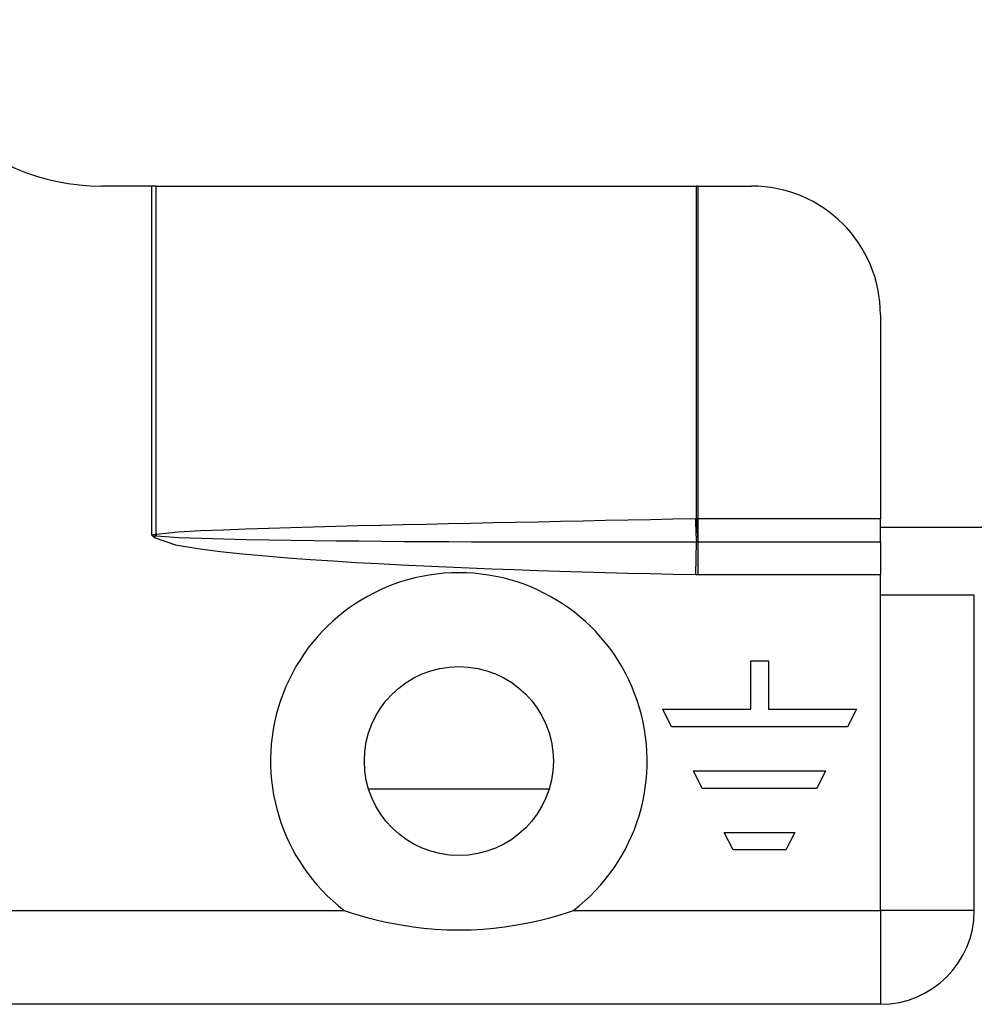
# Model space of a CAD drawing. Header units: inches. Extents: x 3.4 to 82.4, y 3.9 to 45.4.
# Tile 7 of 114: x 5.9 to 6.8, y 9.2 to 10.1. Entities that reach past the tile are written whole.
import ezdxf

# ---------------------------------------------------------------- set-up
doc = ezdxf.new("R2010")
doc.units = ezdxf.units.IN
doc.header["$MEASUREMENT"] = 0
doc.layers.add('Visible Edges(ANSI)', color=7, linetype='Continuous', lineweight=25)
doc.layers.add('Visible Tangent Edges(ANSI)', color=7, linetype='Continuous', lineweight=25)

msp = doc.modelspace()

# ---------------------------------------------------------------- linework, layer by layer
at = {"layer": 'Visible Edges(ANSI)'}
for p, q in [((6.04977, 9.921), (6.00379, 9.921)), ((6.05387, 9.921), (6.04977, 9.921)), ((6.05387, 9.921), (6.54921, 9.921)), ((6.55068, 9.921), (6.54921, 9.921)), ((6.55068, 9.921), (6.59968, 9.921)), ((6.71779, 9.80289), (6.71779, 9.616)), ((6.71779, 9.59494), (6.71779, 9.616)), ((8.13929, 9.608), (6.71779, 9.608)), ((6.71779, 9.59494), (6.71779, 9.56486)), ((6.71779, 9.546), (6.71779, 9.56486)), ((6.80379, 9.546), (6.71779, 9.546)), ((6.80379, 9.257), (6.80379, 9.546)), ((6.59887, 9.44157), (6.59887, 9.48596)), ((6.59887, 9.48596), (6.61501, 9.48596)), ((6.61501, 9.48596), (6.61501, 9.44157)), ((6.52623, 9.42543), (6.51816, 9.44157)), ((6.51816, 9.44157), (6.59887, 9.44157)), ((6.61501, 9.44157), (6.69572, 9.44157)), ((6.69572, 9.44157), (6.68765, 9.42543)), ((6.68765, 9.42543), (6.52623, 9.42543)), ((6.54641, 9.38508), (6.66747, 9.38508)), ((6.55448, 9.36893), (6.54641, 9.38508)), ((6.66747, 9.38508), (6.6594, 9.36893)), ((6.41406, 9.36831), (6.24863, 9.36831)), ((6.6594, 9.36893), (6.55448, 9.36893)), ((6.58273, 9.31244), (6.57466, 9.32858)), ((6.57466, 9.32858), (6.63922, 9.32858)), ((6.63922, 9.32858), (6.63115, 9.31244)), ((6.63115, 9.31244), (6.58273, 9.31244)), ((6.71779, 9.171), (5.13979, 9.171))]:
    msp.add_line(p, q, dxfattribs=at)
at = {"layer": 'Visible Edges(ANSI)', "flags": 128}
msp.add_lwpolyline([(6.22634, 9.257), (6.23354, 9.25464), (6.24078, 9.25244), (6.24807, 9.25039), (6.25542, 9.2485), (6.26314, 9.2467), (6.2714, 9.24499), (6.28017, 9.24342), (6.28945, 9.24202), (6.29922, 9.24085), (6.30947, 9.23996), (6.32018, 9.23939), (6.33135, 9.23919), (6.34252, 9.23939), (6.35323, 9.23996), (6.36348, 9.24085), (6.37325, 9.24202), (6.38253, 9.24342), (6.3913, 9.24499), (6.39956, 9.2467), (6.40728, 9.2485), (6.41462, 9.25039), (6.42192, 9.25244), (6.42916, 9.25464), (6.43636, 9.257)], dxfattribs=at)
at = {"layer": 'Visible Edges(ANSI)'}
msp.add_circle((6.33135, 9.394), 0.08661, dxfattribs=at)
for centre, radius, start, end in [((6.00379, 10.121), 0.2, 180, 270), ((6.59968, 9.80289), 0.11811, 0, 90), ((6.71779, 9.257), 0.086, 270, 0)]:
    msp.add_arc(centre, radius, start, end, dxfattribs=at)
at = {"layer": 'Visible Tangent Edges(ANSI)'}
for p, q in [((6.04977, 9.601), (6.04977, 9.921)), ((6.05387, 9.60172), (6.05387, 9.921)), ((6.54921, 9.616), (6.54921, 9.921)), ((6.55068, 9.616), (6.55068, 9.921)), ((6.71779, 9.616), (6.55068, 9.616)), ((6.55068, 9.59494), (6.55068, 9.616)), ((6.05327, 9.60157), (6.04977, 9.601)), ((6.04977, 9.601), (6.052, 9.59896)), ((6.04977, 9.601), (6.05341, 9.6005)), ((6.052, 9.59896), (6.05341, 9.6005)), ((6.54846, 9.56488), (6.54908, 9.59493)), ((6.55068, 9.56486), (6.55068, 9.59494)), ((6.55068, 9.59494), (6.71779, 9.59494)), ((6.55068, 9.56486), (6.71779, 9.56486)), ((6.71779, 9.257), (6.71779, 9.546)), ((5.4095, 9.257), (6.22634, 9.257)), ((6.43636, 9.257), (6.71779, 9.257)), ((6.71779, 9.257), (6.71779, 9.171)), ((6.80379, 9.257), (6.71779, 9.257))]:
    msp.add_line(p, q, dxfattribs=at)
at = {"layer": 'Visible Tangent Edges(ANSI)', "flags": 128}
for points in [[(6.5482, 9.61597), (6.5276, 9.61556), (6.50699, 9.61516), (6.48639, 9.61475), (6.46578, 9.61434), (6.44518, 9.61392), (6.42457, 9.61351), (6.40397, 9.61308), (6.38336, 9.61266), (6.36276, 9.61223), (6.34216, 9.61179), (6.32155, 9.61134), (6.30095, 9.61088), (6.28034, 9.61041), (6.25974, 9.60993), (6.23914, 9.60943), (6.21853, 9.60891), (6.19793, 9.60836), (6.17733, 9.60779), (6.15672, 9.60717), (6.13612, 9.6065), (6.11553, 9.60575), (6.09494, 9.60489), (6.07436, 9.60378), (6.05387, 9.60172)], [(6.54921, 9.616), (6.54917, 9.616), (6.54912, 9.61599), (6.54908, 9.61599), (6.54904, 9.61599), (6.549, 9.61599), (6.54896, 9.61599), (6.54891, 9.61599), (6.54887, 9.61599), (6.54883, 9.61599), (6.54879, 9.61598), (6.54875, 9.61598), (6.54871, 9.61598), (6.54866, 9.61598), (6.54862, 9.61598), (6.54858, 9.61598), (6.54854, 9.61598), (6.5485, 9.61598), (6.54845, 9.61597), (6.54841, 9.61597), (6.54837, 9.61597), (6.54833, 9.61597), (6.54829, 9.61597), (6.54825, 9.61597), (6.5482, 9.61597)], [(6.55068, 9.616), (6.55062, 9.616), (6.55056, 9.616), (6.5505, 9.616), (6.55044, 9.616), (6.55038, 9.616), (6.55031, 9.616), (6.55025, 9.616), (6.55019, 9.616), (6.55013, 9.616), (6.55007, 9.616), (6.55001, 9.616), (6.54995, 9.616), (6.54988, 9.616), (6.54982, 9.616), (6.54976, 9.616), (6.5497, 9.616), (6.54964, 9.616), (6.54958, 9.616), (6.54951, 9.616), (6.54945, 9.616), (6.54939, 9.616), (6.54933, 9.616), (6.54927, 9.616), (6.54921, 9.616)], [(6.052, 9.59896), (6.07153, 9.59225), (6.09202, 9.58871), (6.11261, 9.58605), (6.13327, 9.58387), (6.15398, 9.58195), (6.17471, 9.58025), (6.19546, 9.57874), (6.21622, 9.57738), (6.23696, 9.57611), (6.25771, 9.57494), (6.27846, 9.57386), (6.29922, 9.57286), (6.31998, 9.57192), (6.34074, 9.57105), (6.3615, 9.57024), (6.38227, 9.56948), (6.40304, 9.56876), (6.42381, 9.56809), (6.44459, 9.56746), (6.46536, 9.56687), (6.48613, 9.56632), (6.50691, 9.56581), (6.52769, 9.56533), (6.54846, 9.56488)], [(6.05387, 9.60172), (6.05384, 9.60171), (6.05382, 9.60171), (6.05379, 9.6017), (6.05377, 9.60169), (6.05375, 9.60169), (6.05372, 9.60168), (6.0537, 9.60167), (6.05367, 9.60166), (6.05365, 9.60166), (6.05362, 9.60165), (6.0536, 9.60164), (6.05357, 9.60164), (6.05355, 9.60163), (6.05352, 9.60163), (6.0535, 9.60162), (6.05347, 9.60161), (6.05345, 9.60161), (6.05342, 9.6016), (6.0534, 9.6016), (6.05337, 9.60159), (6.05335, 9.60159), (6.05332, 9.60158), (6.0533, 9.60158), (6.05327, 9.60157)], [(6.05341, 9.6005), (6.05344, 9.60049), (6.05348, 9.60047), (6.05351, 9.60046), (6.05355, 9.60045), (6.05358, 9.60044), (6.05361, 9.60043), (6.05365, 9.60043), (6.05368, 9.60042), (6.05371, 9.60041), (6.05375, 9.6004), (6.05378, 9.60039), (6.05381, 9.60039), (6.05385, 9.60038), (6.05388, 9.60037), (6.05391, 9.60037), (6.05395, 9.60036), (6.05398, 9.60036), (6.05401, 9.60035), (6.05404, 9.60034), (6.05408, 9.60034), (6.05411, 9.60033), (6.05414, 9.60033), (6.05417, 9.60032), (6.0542, 9.60032)], [(6.0542, 9.60032), (6.07469, 9.59888), (6.09529, 9.59812), (6.11591, 9.59756), (6.13652, 9.5971), (6.15715, 9.59672), (6.17777, 9.5964), (6.1984, 9.59612), (6.21902, 9.59588), (6.23965, 9.59567), (6.26028, 9.59549), (6.2809, 9.59534), (6.30153, 9.5952), (6.32216, 9.59509), (6.34279, 9.595), (6.36342, 9.59492), (6.38404, 9.59486), (6.40467, 9.59482), (6.4253, 9.5948), (6.44593, 9.59479), (6.46656, 9.59479), (6.48719, 9.5948), (6.50782, 9.59483), (6.52845, 9.59488), (6.54908, 9.59493)], [(6.54908, 9.59493), (6.54914, 9.59493), (6.5492, 9.59493), (6.54925, 9.59493), (6.54931, 9.59493), (6.54937, 9.59493), (6.54943, 9.59493), (6.54948, 9.59493), (6.54954, 9.59493), (6.5496, 9.59493), (6.54966, 9.59493), (6.54971, 9.59493), (6.54977, 9.59494), (6.54983, 9.59494), (6.54989, 9.59494), (6.54994, 9.59494), (6.55, 9.59494), (6.55006, 9.59494), (6.55012, 9.59494), (6.55017, 9.59494), (6.55023, 9.59494), (6.55029, 9.59494), (6.55034, 9.59494), (6.5504, 9.59494), (6.55046, 9.59494)], [(6.55046, 9.59494), (6.55047, 9.59494), (6.55048, 9.59494), (6.55049, 9.59494), (6.5505, 9.59494), (6.55051, 9.59494), (6.55052, 9.59494), (6.55052, 9.59494), (6.55053, 9.59494), (6.55054, 9.59494), (6.55055, 9.59494), (6.55056, 9.59494), (6.55057, 9.59494), (6.55058, 9.59494), (6.55059, 9.59494), (6.5506, 9.59494), (6.55061, 9.59494), (6.55062, 9.59494), (6.55063, 9.59494), (6.55064, 9.59494), (6.55065, 9.59494), (6.55066, 9.59494), (6.55067, 9.59494), (6.55067, 9.59494), (6.55068, 9.59494)], [(6.54846, 9.56488), (6.54855, 9.56488), (6.54865, 9.56488), (6.54874, 9.56488), (6.54883, 9.56488), (6.54892, 9.56488), (6.54902, 9.56487), (6.54911, 9.56487), (6.5492, 9.56487), (6.54929, 9.56487), (6.54939, 9.56487), (6.54948, 9.56487), (6.54957, 9.56487), (6.54967, 9.56487), (6.54976, 9.56487), (6.54985, 9.56486), (6.54994, 9.56486), (6.55004, 9.56486), (6.55013, 9.56486), (6.55022, 9.56486), (6.55031, 9.56486), (6.55041, 9.56486), (6.5505, 9.56486), (6.55059, 9.56486), (6.55068, 9.56486)]]:
    msp.add_lwpolyline(points, dxfattribs=at)
at = {"layer": 'Visible Tangent Edges(ANSI)'}
msp.add_arc((6.33135, 9.394), 0.17261, 307.46944, 232.53056, dxfattribs=at)
for centre, major_axis, ratio, start_param, end_param in [((6.54952, 9.61597), (-0.00054, 0.02755), 0.04762, 1.569859, 2.438449), ((6.55052, 9.616), (0.00103, -0.02754), 0.047596, 4.71061, 5.58098), ((6.05439, 9.60157), (-0.00339, 0.02735), 0.040384, 1.565785, 1.605152), ((6.05518, 9.60172), (0.00639, -0.02681), 0.046335, 4.701347, 4.753684)]:
    msp.add_ellipse(centre, major_axis=major_axis, ratio=ratio, start_param=start_param, end_param=end_param, dxfattribs=at)

doc.saveas('drawing.dxf')
